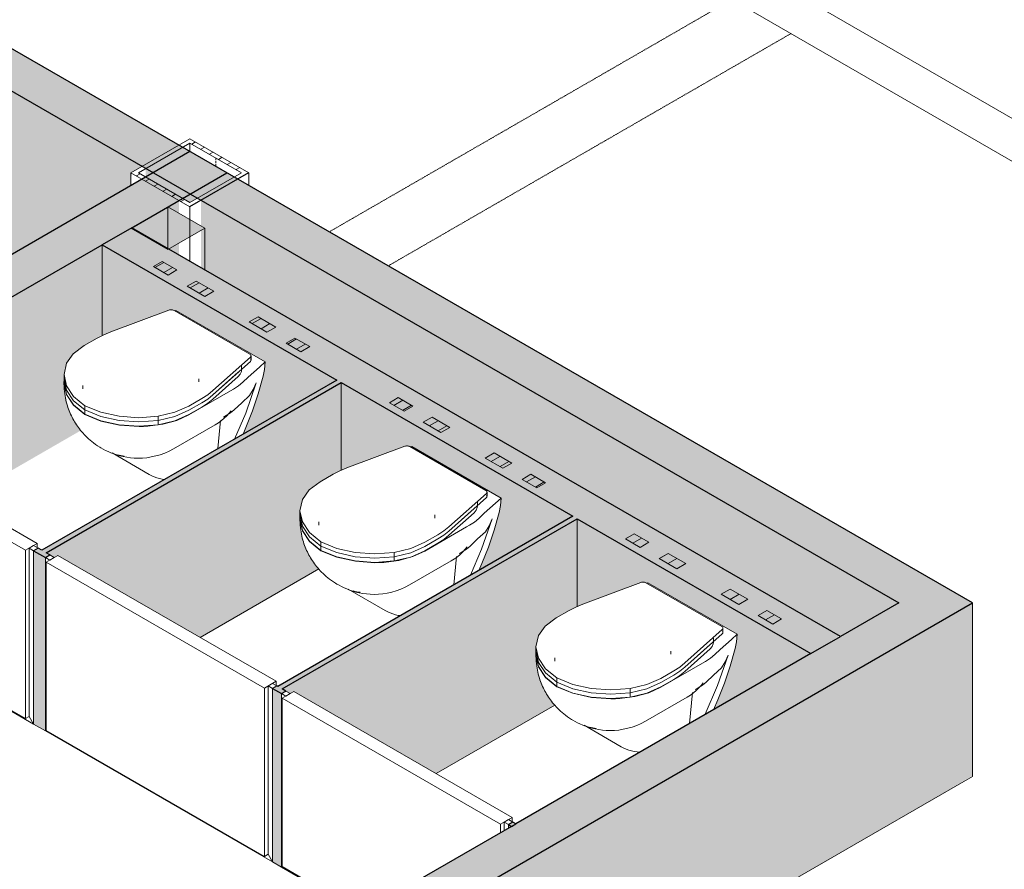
# Model space of a CAD drawing. Header units: millimetres. Extents: x 2807 to 348062, y -35711 to 43067.
# Tile 147 of 191: x 132224 to 134584, y -1753 to 285. Entities that reach past the tile are written whole.
import ezdxf

# ---------------------------------------------------------------- set-up
doc = ezdxf.new("R2010")
doc.units = ezdxf.units.MM
doc.linetypes.add('Hidden', pattern=[7.14375, 4.7625, -2.38125])
doc.linetypes.add('THO_hhidden', pattern=[2.5, 1.5, -1])
doc.layers.add('A-DETL', color=7, linetype='Continuous', lineweight=13, true_color=0x00a600)
for name, color, linetype, lineweight in [('A-DOOR', 7, 'Continuous', 13), ('A-GENM', 7, 'Continuous', 13), ('A-WALL', 7, 'Continuous', 25), ('A-WALL-PATT', 7, 'Continuous', 25), ('I-WALL', 7, 'Continuous', 18), ('P-SANR-FIXT', 7, 'Continuous', 13), ('S-COLS', 7, 'Continuous', 13)]:
    doc.layers.add(name, color=color, linetype=linetype, lineweight=lineweight)
pattern_1 = [(30, (3507.014, 1220.566), (-42.426292, 24.494494), []), (30, (3507.014, 1244.815), (-42.426292, 24.494494), [])]

# ---------------------------------------------------------------- blocks, each defined once
blk = doc.blocks.new('NLRS_74_PF_UN_wandtoilet combinatie compleet hoog _950x2400_ 0l8atrse_gen_bcb - wandtoilet combinatie compleet hoog _950x2400_-1932330-01 isometrie 1e verdieping _plotview_')
at = {"layer": 'P-SANR-FIXT'}
h = blk.add_hatch(dxfattribs=at)
h.set_pattern_fill('FP_15', color=256, style=0, pattern_type=2)
h.set_pattern_definition(pattern_1)
h.paths.add_polyline_path([(46192.1, -327.3), (46213.4, -315), (46178, -294.6), (46156.8, -306.8)])
h = blk.add_hatch(dxfattribs=at)
h.set_pattern_fill('FP_15', color=256, style=0, pattern_type=2)
h.set_pattern_definition(pattern_1)
h.paths.add_polyline_path([(46280.5, -378.3), (46301.7, -366), (46259.3, -341.5), (46238.1, -353.8)])
h = blk.add_hatch(dxfattribs=at)
h.set_pattern_fill('FP_15', color=256, style=0, pattern_type=2)
h.set_pattern_definition(pattern_1)
h.paths.add_polyline_path([(46429, -464), (46450.2, -451.8), (46407.8, -427.3), (46386.6, -439.5)])
h = blk.add_hatch(dxfattribs=at)
h.set_pattern_fill('FP_15', color=256, style=0, pattern_type=2)
h.set_pattern_definition(pattern_1)
h.paths.add_polyline_path([(46510.3, -511), (46531.6, -498.7), (46496.2, -478.3), (46475, -490.6)])
at = {"layer": 'P-SANR-FIXT', "lineweight": 18}
for p, q in [((46178, -294.6), (46156.8, -306.8)), ((46213.4, -315), (46178, -294.6)), ((46156.8, -306.8), (46192.1, -327.3)), ((46192.1, -327.3), (46213.4, -315)), ((46259.3, -341.5), (46238.1, -353.8)), ((46238.1, -353.8), (46280.5, -378.3)), ((46301.7, -366), (46259.3, -341.5)), ((46280.5, -378.3), (46301.7, -366)), ((46407.8, -427.3), (46386.6, -439.5)), ((46386.6, -439.5), (46429, -464)), ((46450.2, -451.8), (46407.8, -427.3)), ((46429, -464), (46450.2, -451.8)), ((46496.2, -478.3), (46475, -490.6)), ((46475, -490.6), (46510.3, -511)), ((46531.6, -498.7), (46496.2, -478.3)), ((46510.3, -511), (46531.6, -498.7))]:
    blk.add_line(p, q, dxfattribs=at)
at = {"layer": 'P-SANR-FIXT'}
for p, q in [((46193.9, -411.4), (46055, -463.1)), ((46387.9, -517), (46206.3, -412.2)), ((46210.7, -412.2), (46208.1, -413.2)), ((46424.6, -535.7), (46210.7, -412.2)), ((46022.1, -478.5), (45990.9, -496.5)), ((46299.7, -604.4), (46389.3, -524.2)), ((46389.3, -534.4), (46299.7, -614.6)), ((46390.9, -531.3), (46390.9, -521.1)), ((45942.7, -565.8), (45942.7, -576)), ((46299.7, -614.6), (46360.1, -560.5)), ((46368.1, -555.1), (46368.1, -544.9)), ((45942.6, -582.8), (45942.5, -586.7)), ((45942.5, -586), (45942.5, -588.2)), ((45942.7, -576), (45942.7, -586.2)), ((46360.1, -570.7), (46299.7, -624.8)), ((46242, -662.6), (46341.9, -604.9)), ((46341.9, -604.9), (46348.9, -600.9)), ((46242, -641.4), (46273.1, -623.4)), ((46242, -651.6), (46273.1, -633.6)), ((46273.1, -633.6), (46242, -651.6)), ((45992.4, -650.8), (45992.4, -640.6)), ((45992.4, -661), (45992.4, -650.8)), ((46273.1, -643.8), (46242, -661.8)), ((46168.6, -676.2), (46168.6, -666)), ((46168.6, -686.4), (46168.6, -676.2)), ((46311.3, -743.6), (46317.7, -675.7)), ((46324.6, -668.4), (46331.5, -664.4)), ((46205.2, -743.9), (46305.1, -686.2)), ((46057.9, -753.9), (46147, -805.3))]:
    blk.add_line(p, q, dxfattribs=at)
for points in [[(46206.3, -412.2, 0), (46204.6, -411.4, 0), (46202.5, -410.8, 0), (46200.3, -410.5, 0), (46198.1, -410.5, 0), (46195.9, -410.8, 0), (46193.9, -411.4, 0)], [(46055, -463.1, 0), (46037.8, -470.3, 0), (46022.1, -478.5, 0)], [(45990.9, -496.5, 0), (45964.9, -516, 0), (45948.4, -538.8, 0)], [(46389.3, -524.2, 0), (46390.3, -523.1, 0), (46390.8, -521.8, 0), (46390.8, -520.5, 0), (46390.3, -519.2, 0), (46389.3, -518, 0), (46387.9, -517, 0)], [(45948.4, -538.8, 0), (45942.7, -565.8, 0), (45948.4, -592.9, 0), (45965.3, -618.3, 0), (45992.4, -640.6, 0)], [(46371.2, -584.4, 0), (46384.2, -572.1, 0), (46397.5, -559.9, 0), (46410.9, -547.8, 0), (46424.6, -535.7, 0)], [(46389.3, -528.2, 0), (46390.3, -529.4, 0), (46390.8, -530.7, 0), (46390.8, -532, 0), (46390.3, -533.3, 0), (46389.3, -534.4, 0)], [(46424.6, -535.7, 0), (46423.6, -553.7, 0), (46420.4, -570.1, 0)], [(46368.1, -555.1, 0), (46367.7, -558.5, 0), (46365.1, -564.9, 0), (46360.1, -570.7, 0)], [(45942.5, -586.7, 0), (45948.5, -613.8, 0), (45965.4, -639.3, 0), (45992.4, -661.8, 0)], [(45942.5, -588.2, 0), (45942.7, -594.4, 0), (45943.1, -600.4, 0), (45943.6, -606.1, 0), (45944.3, -611.6, 0), (45945.1, -616.9, 0), (45946.1, -622, 0), (45947.1, -626.9, 0), (45948.2, -631.6, 0), (45949.5, -636.2, 0), (45950.8, -640.6, 0), (45952.2, -644.9, 0), (45953.7, -649.1, 0), (45955.2, -653.1, 0), (45956.8, -657.1, 0), (45958.5, -661, 0), (45960.3, -664.7, 0), (45962.1, -668.4, 0), (45964, -672.1, 0), (45966, -675.7, 0), (45968.1, -679.2, 0), (45970.2, -682.7, 0), (45972.5, -686.2, 0), (45974.8, -689.6, 0), (45977.3, -693, 0), (45979.8, -696.4, 0), (45982.5, -699.8, 0), (45985.3, -703.1, 0), (45988.2, -706.5, 0), (45991.3, -709.8, 0), (45994.5, -713.2, 0), (45997.9, -716.6, 0), (46001.6, -719.9, 0), (46005.4, -723.3, 0), (46009.4, -726.6, 0), (46013.7, -730, 0), (46018.2, -733.3, 0), (46023, -736.6, 0), (46028.2, -739.9, 0), (46031.2, -741.7, 0)], [(45942.7, -576, 0), (45942.7, -576.1, 0), (45948.4, -603.1, 0), (45965.3, -628.5, 0), (45992.4, -650.8, 0)], [(45992.4, -650.8, 0), (45965.3, -628.5, 0), (45948.4, -603.1, 0), (45942.7, -576.1, 0), (45942.7, -576, 0)], [(45992.4, -661, 0), (45965.3, -638.7, 0), (45948.4, -613.3, 0), (45942.7, -586.3, 0), (45942.7, -586.2, 0)], [(46265.7, -583.4, 0), (46265.8, -578.8, 0), (46265.9, -576, 0)], [(46348.9, -600.9, 0), (46360.9, -593, 0), (46371.2, -584.4, 0)], [(46351.2, -720.8, 0), (46378.1, -658.2, 0), (46403, -585.5, 0)], [(46420.4, -570.1, 0), (46408.1, -612.4, 0), (46394.2, -653.2, 0), (46378.8, -692.6, 0), (46371.7, -709, 0)], [(46387.2, -616.4, 0), (46396.4, -601.9, 0), (46403, -585.5, 0)], [(45987.8, -600.3, 0), (45987.6, -596.2, 0), (45987.6, -592.4, 0)], [(46273.1, -623.4, 0), (46287.3, -614.3, 0), (46299.7, -604.4, 0)], [(46273.1, -633.6, 0), (46287.3, -624.5, 0), (46299.7, -614.6, 0)], [(46299.7, -614.6, 0), (46287.3, -624.5, 0), (46273.1, -633.6, 0)], [(46299.7, -624.8, 0), (46287.3, -634.7, 0), (46273.1, -643.8, 0)], [(46387.2, -616.4, 0), (46368.5, -633.4, 0), (46350.2, -650.6, 0)], [(45992.4, -640.6, 0), (46031, -656.2, 0), (46075, -665.9, 0), (46121.8, -669.3, 0), (46168.6, -666, 0)], [(45992.4, -650.8, 0), (46031, -666.4, 0), (46075, -676.1, 0), (46121.8, -679.5, 0), (46168.6, -676.2, 0)], [(46168.6, -676.2, 0), (46121.8, -679.5, 0), (46075, -676.1, 0), (46031, -666.4, 0), (45992.4, -650.8, 0)], [(46168.6, -666, 0), (46208, -656.4, 0), (46242, -641.4, 0)], [(46168.6, -676.2, 0), (46208, -666.6, 0), (46242, -651.6, 0)], [(46242, -651.6, 0), (46208, -666.6, 0), (46168.6, -676.2, 0)], [(46305.1, -686.2, 0), (46312.7, -681.4, 0), (46319.9, -676.2, 0), (46326.7, -670.6, 0), (46333, -664.6, 0), (46338.8, -658.2, 0), (46343.5, -652.5, 0)], [(46350.2, -650.6, 0), (46341.6, -657.8, 0), (46331.5, -664.4, 0)], [(46168.6, -686.4, 0), (46121.8, -689.7, 0), (46075, -686.3, 0), (46031, -676.6, 0), (45992.4, -661, 0)], [(45992.4, -661.8, 0), (46031.3, -677.3, 0), (46075.4, -687.1, 0), (46122.4, -690.6, 0)], [(46143.4, -689.9, 0), (46179.5, -685.2, 0), (46213, -676, 0), (46242, -662.6, 0)], [(46242, -661.8, 0), (46208, -676.9, 0), (46168.6, -686.4, 0)], [(46122.4, -690.6, 0), (46132.9, -690.4, 0), (46143.4, -689.9, 0)], [(46061.7, -756.2, 0), (46054.7, -753.5, 0), (46048.2, -750.7, 0), (46042, -747.7, 0), (46036.2, -744.6, 0), (46031.2, -741.7, 0)], [(46205.2, -743.9, 0), (46194.9, -749.4, 0), (46184.2, -754.1, 0), (46173.4, -758.1, 0), (46162.6, -761.2, 0), (46151.8, -763.6, 0), (46141.2, -765.3, 0), (46130.9, -766.2, 0), (46120.8, -766.6, 0), (46111.2, -766.3, 0), (46101.9, -765.6, 0), (46093.1, -764.4, 0), (46084.7, -762.8, 0), (46076.7, -760.9, 0), (46069.2, -758.7, 0), (46062.1, -756.3, 0), (46061.7, -756.2, 0)], [(46070.2, -758.3, 0), (46074.6, -759.4, 0), (46083, -761.1, 0), (46086.7, -761.6, 0)], [(46147, -805.3, 0), (46152.9, -808.5, 0), (46159, -811.2, 0), (46165.3, -813.5, 0), (46171.7, -815.4, 0), (46178.3, -816.9, 0), (46183, -817.6, 0)]]:
    blk.add_polyline3d(points, dxfattribs=at)
blk = doc.blocks.new('NLRS_74_PF_UN_wandtoilet combinatie compleet hoog _950x2400_ 0l8atrse_gen_bcb - wandtoilet combinatie compleet hoog _950x2400_-V424-01 isometrie 1e verdieping _plotview_')
at = {"layer": 'P-SANR-FIXT'}
h = blk.add_hatch(dxfattribs=at)
h.set_pattern_fill('FP_15', color=256, style=0, pattern_type=2)
h.set_pattern_definition(pattern_1)
h.paths.add_polyline_path([(46757.8, -653.9), (46779, -641.6), (46743.7, -621.2), (46722.5, -633.4)])
h = blk.add_hatch(dxfattribs=at)
h.set_pattern_fill('FP_15', color=256, style=0, pattern_type=2)
h.set_pattern_definition(pattern_1)
h.paths.add_polyline_path([(46846.2, -704.9), (46867.4, -692.6), (46825, -668.1), (46803.8, -680.4)])
h = blk.add_hatch(dxfattribs=at)
h.set_pattern_fill('FP_15', color=256, style=0, pattern_type=2)
h.set_pattern_definition(pattern_1)
h.paths.add_polyline_path([(46994.7, -790.6), (47015.9, -778.4), (46973.5, -753.9), (46952.3, -766.1)])
h = blk.add_hatch(dxfattribs=at)
h.set_pattern_fill('FP_15', color=256, style=0, pattern_type=2)
h.set_pattern_definition(pattern_1)
h.paths.add_polyline_path([(47076, -837.6), (47097.2, -825.3), (47061.9, -804.9), (47040.7, -817.2), (47062.4, -829.7)])
at = {"layer": 'P-SANR-FIXT', "lineweight": 18}
for p, q in [((46743.7, -621.2), (46722.5, -633.4)), ((46722.5, -633.4), (46757.8, -653.9)), ((46779, -641.6), (46743.7, -621.2)), ((46757.8, -653.9), (46779, -641.6)), ((46825, -668.1), (46803.8, -680.4)), ((46803.8, -680.4), (46846.2, -704.9)), ((46867.4, -692.6), (46825, -668.1)), ((46846.2, -704.9), (46867.4, -692.6)), ((46973.5, -753.9), (46952.3, -766.1)), ((47015.9, -778.4), (46973.5, -753.9)), ((46952.3, -766.1), (46994.7, -790.6)), ((46994.7, -790.6), (47015.9, -778.4)), ((47061.9, -804.9), (47040.7, -817.2)), ((47040.7, -817.2), (47076, -837.6)), ((47097.2, -825.3), (47061.9, -804.9)), ((47076, -837.6), (47097.2, -825.3))]:
    blk.add_line(p, q, dxfattribs=at)
at = {"layer": 'P-SANR-FIXT'}
for p, q in [((46759.5, -738), (46620.7, -789.7)), ((46953.6, -843.6), (46772, -738.8)), ((46776.4, -738.8), (46773.8, -739.8)), ((46990.3, -862.3), (46776.4, -738.8)), ((46587.7, -805.1), (46556.6, -823.1)), ((46956.6, -857.9), (46956.6, -847.7)), ((46865.4, -931), (46955, -850.8)), ((46955, -861), (46865.4, -941.2)), ((46933.8, -881.7), (46933.8, -871.5)), ((46508.3, -892.4), (46508.3, -902.6)), ((46865.4, -941.2), (46925.8, -887.1)), ((46508.3, -909.4), (46508.2, -913.3)), ((46508.2, -912.6), (46508.2, -914.8)), ((46508.3, -902.6), (46508.3, -912.8)), ((46925.8, -897.3), (46865.4, -951.4)), ((46807.6, -989.2), (46907.6, -931.5)), ((46907.6, -931.5), (46914.5, -927.5)), ((46558.1, -977.4), (46558.1, -967.1)), ((46807.6, -968), (46838.8, -950)), ((46807.6, -978.2), (46838.8, -960.2)), ((46838.8, -960.2), (46807.6, -978.2)), ((46558.1, -987.6), (46558.1, -977.4)), ((46838.8, -970.4), (46807.6, -988.4)), ((46890.2, -995), (46897.2, -991)), ((46734.2, -1002.8), (46734.2, -992.6)), ((46734.2, -1013), (46734.2, -1002.8)), ((46770.9, -1070.5), (46870.8, -1012.8)), ((46877, -1070.2), (46883.4, -1002.3)), ((46623.6, -1080.5), (46712.7, -1131.9))]:
    blk.add_line(p, q, dxfattribs=at)
for points in [[(46772, -738.8, 0), (46770.3, -738, 0), (46768.2, -737.4, 0), (46766, -737.1, 0), (46763.8, -737.1, 0), (46761.6, -737.4, 0), (46759.5, -738, 0)], [(46620.7, -789.7, 0), (46603.5, -796.9, 0), (46587.7, -805.1, 0)], [(46556.6, -823.1, 0), (46530.5, -842.6, 0), (46514.1, -865.4, 0)], [(46955, -850.8, 0), (46956, -849.7, 0), (46956.5, -848.4, 0), (46956.5, -847.1, 0), (46956, -845.8, 0), (46955, -844.6, 0), (46953.6, -843.6, 0)], [(46514.1, -865.4, 0), (46508.3, -892.4, 0), (46514.1, -919.5, 0), (46531, -944.9, 0), (46558.1, -967.1, 0)], [(46936.9, -911, 0), (46949.9, -898.7, 0), (46963.1, -886.5, 0), (46976.6, -874.4, 0), (46990.3, -862.3, 0)], [(46955, -854.8, 0), (46956, -856, 0), (46956.5, -857.3, 0), (46956.5, -858.6, 0), (46956, -859.9, 0), (46955, -861, 0)], [(46990.3, -862.3, 0), (46989.2, -880.3, 0), (46986.1, -896.7, 0)], [(46933.8, -881.7, 0), (46933.4, -885.1, 0), (46930.8, -891.5, 0), (46925.8, -897.3, 0)], [(46986.1, -896.7, 0), (46973.8, -939, 0), (46959.9, -979.8, 0), (46944.5, -1019.2, 0), (46937.4, -1035.6, 0)], [(46508.2, -913.3, 0), (46514.2, -940.4, 0), (46531.1, -965.9, 0), (46558.1, -988.4, 0)], [(46508.2, -914.8, 0), (46508.4, -921, 0), (46508.8, -927, 0), (46509.3, -932.7, 0), (46510, -938.2, 0), (46510.8, -943.5, 0), (46511.7, -948.6, 0), (46512.8, -953.5, 0), (46513.9, -958.2, 0), (46515.2, -962.8, 0), (46516.5, -967.2, 0), (46517.9, -971.5, 0), (46519.4, -975.7, 0), (46520.9, -979.7, 0), (46522.5, -983.7, 0), (46524.2, -987.5, 0), (46526, -991.3, 0), (46527.8, -995, 0), (46529.7, -998.7, 0), (46531.7, -1002.3, 0), (46533.8, -1005.8, 0), (46535.9, -1009.3, 0), (46538.2, -1012.8, 0), (46540.5, -1016.2, 0), (46542.9, -1019.6, 0), (46545.5, -1023, 0), (46548.2, -1026.4, 0), (46551, -1029.7, 0), (46553.9, -1033.1, 0), (46557, -1036.4, 0), (46560.2, -1039.8, 0), (46563.6, -1043.2, 0), (46567.2, -1046.5, 0), (46571, -1049.9, 0), (46575.1, -1053.2, 0), (46579.4, -1056.6, 0), (46583.9, -1059.9, 0), (46588.7, -1063.2, 0), (46593.8, -1066.5, 0), (46596.9, -1068.3, 0)], [(46508.3, -902.6, 0), (46508.3, -902.7, 0), (46514.1, -929.7, 0), (46531, -955.1, 0), (46558.1, -977.4, 0)], [(46558.1, -977.4, 0), (46531, -955.1, 0), (46514.1, -929.7, 0), (46508.3, -902.7, 0), (46508.3, -902.6, 0)], [(46558.1, -987.6, 0), (46531, -965.3, 0), (46514.1, -939.9, 0), (46508.3, -912.9, 0), (46508.3, -912.8, 0)], [(46553.5, -926.9, 0), (46553.3, -922.8, 0), (46553.3, -919, 0)], [(46831.3, -910, 0), (46831.5, -905.4, 0), (46831.6, -902.6, 0)], [(46914.5, -927.5, 0), (46926.6, -919.6, 0), (46936.9, -911, 0)], [(46916.9, -1047.4, 0), (46943.7, -984.8, 0), (46968.6, -912.1, 0)], [(46952.9, -943, 0), (46962.1, -928.5, 0), (46968.6, -912.1, 0)], [(46838.8, -950, 0), (46853, -940.9, 0), (46865.4, -931, 0)], [(46838.8, -960.2, 0), (46853, -951.1, 0), (46865.4, -941.2, 0)], [(46865.4, -941.2, 0), (46853, -951.1, 0), (46838.8, -960.2, 0)], [(46952.9, -943, 0), (46934.2, -960, 0), (46915.9, -977.2, 0)], [(46558.1, -967.1, 0), (46596.7, -982.8, 0), (46640.7, -992.5, 0), (46687.5, -995.9, 0), (46734.2, -992.6, 0)], [(46865.4, -951.4, 0), (46853, -961.3, 0), (46838.8, -970.4, 0)], [(46558.1, -977.4, 0), (46596.7, -993, 0), (46640.7, -1002.7, 0), (46687.5, -1006.1, 0), (46734.2, -1002.8, 0)], [(46734.2, -1002.8, 0), (46687.5, -1006.1, 0), (46640.7, -1002.7, 0), (46596.7, -993, 0), (46558.1, -977.4, 0)], [(46734.2, -1013, 0), (46687.5, -1016.3, 0), (46640.7, -1012.9, 0), (46596.7, -1003.2, 0), (46558.1, -987.6, 0)], [(46558.1, -988.4, 0), (46597, -1003.9, 0), (46641.1, -1013.7, 0), (46688.1, -1017.2, 0)], [(46709.1, -1016.5, 0), (46745.2, -1011.8, 0), (46778.6, -1002.6, 0), (46807.6, -989.2, 0)], [(46734.2, -992.6, 0), (46773.7, -983, 0), (46807.6, -968, 0)], [(46734.2, -1002.8, 0), (46773.7, -993.2, 0), (46807.6, -978.2, 0)], [(46807.6, -978.2, 0), (46773.7, -993.2, 0), (46734.2, -1002.8, 0)], [(46807.6, -988.4, 0), (46773.7, -1003.5, 0), (46734.2, -1013, 0)], [(46870.8, -1012.8, 0), (46878.4, -1008, 0), (46885.6, -1002.8, 0), (46892.4, -997.2, 0), (46898.7, -991.1, 0), (46904.4, -984.8, 0), (46909.1, -979, 0)], [(46915.9, -977.2, 0), (46907.3, -984.4, 0), (46897.2, -991, 0)], [(46688.1, -1017.2, 0), (46698.6, -1017, 0), (46709.1, -1016.5, 0)], [(46627.3, -1082.8, 0), (46620.4, -1080.1, 0), (46613.9, -1077.3, 0), (46607.7, -1074.3, 0), (46601.9, -1071.2, 0), (46596.9, -1068.3, 0)], [(46770.9, -1070.5, 0), (46760.5, -1076, 0), (46749.9, -1080.7, 0), (46739.1, -1084.7, 0), (46728.3, -1087.8, 0), (46717.5, -1090.2, 0), (46706.9, -1091.9, 0), (46696.5, -1092.8, 0), (46686.5, -1093.2, 0), (46676.8, -1092.9, 0), (46667.6, -1092.2, 0), (46658.8, -1091, 0), (46650.4, -1089.4, 0), (46642.4, -1087.5, 0), (46634.9, -1085.3, 0), (46627.8, -1082.9, 0), (46627.3, -1082.8, 0)], [(46635.9, -1084.9, 0), (46640.3, -1086, 0), (46648.7, -1087.7, 0), (46652.4, -1088.2, 0)], [(46712.7, -1131.9, 0), (46718.6, -1135.1, 0), (46724.7, -1137.8, 0), (46731, -1140.1, 0), (46737.4, -1142, 0), (46744, -1143.5, 0), (46748.7, -1144.2, 0)]]:
    blk.add_polyline3d(points, dxfattribs=at)
blk = doc.blocks.new('NLRS_74_PF_UN_wandtoilet combinatie compleet hoog _950x2400_ 0l8atrse_gen_bcb - wandtoilet combinatie compleet hoog _950x2400_-V425-01 isometrie 1e verdieping _plotview_')
at = {"layer": 'P-SANR-FIXT'}
h = blk.add_hatch(dxfattribs=at)
h.set_pattern_fill('FP_15', color=256, style=0, pattern_type=2)
h.set_pattern_definition(pattern_1)
h.paths.add_polyline_path([(47323.5, -980.5), (47344.7, -968.2), (47309.4, -947.8), (47288.2, -960)])
h = blk.add_hatch(dxfattribs=at)
h.set_pattern_fill('FP_15', color=256, style=0, pattern_type=2)
h.set_pattern_definition(pattern_1)
h.paths.add_polyline_path([(47411.9, -1031.5), (47433.1, -1019.2), (47390.7, -994.7), (47369.5, -1007)])
h = blk.add_hatch(dxfattribs=at)
h.set_pattern_fill('FP_15', color=256, style=0, pattern_type=2)
h.set_pattern_definition(pattern_1)
h.paths.add_polyline_path([(47560.4, -1117.2), (47581.6, -1105), (47539.2, -1080.5), (47518, -1092.7)])
h = blk.add_hatch(dxfattribs=at)
h.set_pattern_fill('FP_15', color=256, style=0, pattern_type=2)
h.set_pattern_definition(pattern_1)
h.paths.add_polyline_path([(47641.7, -1164.2), (47662.9, -1151.9), (47627.6, -1131.5), (47606.4, -1143.8)])
at = {"layer": 'P-SANR-FIXT', "lineweight": 18}
for p, q in [((47309.4, -947.8), (47288.2, -960)), ((47288.2, -960), (47323.5, -980.5)), ((47344.7, -968.2), (47309.4, -947.8)), ((47323.5, -980.5), (47344.7, -968.2)), ((47390.7, -994.7), (47369.5, -1007)), ((47369.5, -1007), (47411.9, -1031.5)), ((47433.1, -1019.2), (47390.7, -994.7)), ((47411.9, -1031.5), (47433.1, -1019.2)), ((47539.2, -1080.5), (47518, -1092.7)), ((47581.6, -1105), (47539.2, -1080.5)), ((47518, -1092.7), (47560.4, -1117.2)), ((47560.4, -1117.2), (47581.6, -1105)), ((47627.6, -1131.5), (47606.4, -1143.8)), ((47662.9, -1151.9), (47627.6, -1131.5)), ((47606.4, -1143.8), (47641.7, -1164.2)), ((47641.7, -1164.2), (47662.9, -1151.9))]:
    blk.add_line(p, q, dxfattribs=at)
at = {"layer": 'P-SANR-FIXT'}
for p, q in [((47325.2, -1064.6), (47186.4, -1116.3)), ((47519.3, -1170.2), (47337.7, -1065.4)), ((47342.1, -1065.4), (47339.5, -1066.4)), ((47556, -1188.9), (47342.1, -1065.4)), ((47153.4, -1131.7), (47122.3, -1149.7)), ((47431.1, -1257.6), (47520.6, -1177.4)), ((47522.2, -1184.5), (47522.2, -1174.3)), ((47520.6, -1187.6), (47431.1, -1267.8)), ((47499.5, -1208.3), (47499.5, -1198.1)), ((47074, -1219), (47074, -1229.2)), ((47431.1, -1267.8), (47491.5, -1213.7)), ((47491.5, -1223.9), (47431.1, -1278)), ((47074, -1236), (47073.9, -1239.9)), ((47073.9, -1239.2), (47073.9, -1241.4)), ((47074, -1229.2), (47074, -1239.4)), ((47373.3, -1315.8), (47473.3, -1258.1)), ((47473.3, -1258.1), (47480.2, -1254.1)), ((47123.8, -1304), (47123.8, -1293.7)), ((47373.3, -1294.6), (47404.4, -1276.6)), ((47373.3, -1304.8), (47404.4, -1286.8)), ((47404.4, -1286.8), (47373.3, -1304.8)), ((47404.4, -1297), (47373.3, -1315)), ((47123.8, -1314.2), (47123.8, -1304)), ((47299.9, -1329.4), (47299.9, -1319.2)), ((47455.9, -1321.6), (47462.9, -1317.6)), ((47299.9, -1339.6), (47299.9, -1329.4)), ((47336.6, -1397.1), (47436.5, -1339.4)), ((47442, -1403.2), (47449.1, -1328.9)), ((47189.3, -1407.1), (47278.4, -1458.5))]:
    blk.add_line(p, q, dxfattribs=at)
for points in [[(47337.7, -1065.4, 0), (47336, -1064.6, 0), (47333.9, -1064, 0), (47331.7, -1063.7, 0), (47329.4, -1063.7, 0), (47327.3, -1064, 0), (47325.2, -1064.6, 0)], [(47186.4, -1116.3, 0), (47169.2, -1123.5, 0), (47153.4, -1131.7, 0)], [(47122.3, -1149.7, 0), (47096.2, -1169.2, 0), (47079.8, -1192, 0)], [(47520.6, -1177.4, 0), (47521.6, -1176.3, 0), (47522.2, -1175, 0), (47522.2, -1173.7, 0), (47521.7, -1172.4, 0), (47520.7, -1171.2, 0), (47519.3, -1170.2, 0)], [(47079.8, -1192, 0), (47074, -1219, 0), (47079.8, -1246.1, 0), (47096.7, -1271.5, 0), (47123.8, -1293.7, 0)], [(47502.6, -1237.6, 0), (47515.6, -1225.3, 0), (47528.8, -1213.1, 0), (47542.3, -1201, 0), (47556, -1188.9, 0)], [(47520.7, -1181.4, 0), (47521.7, -1182.6, 0), (47522.2, -1183.9, 0), (47522.2, -1185.2, 0), (47521.6, -1186.5, 0), (47520.6, -1187.6, 0)], [(47556, -1188.9, 0), (47554.9, -1206.9, 0), (47551.8, -1223.3, 0)], [(47499.5, -1208.3, 0), (47499.1, -1211.7, 0), (47496.5, -1218.1, 0), (47491.5, -1223.9, 0)], [(47551.8, -1223.3, 0), (47539.5, -1265.6, 0), (47525.6, -1306.4, 0), (47510.2, -1345.8, 0), (47499.3, -1370.4, 0)], [(47073.9, -1239.9, 0), (47079.9, -1267, 0), (47096.8, -1292.5, 0), (47123.8, -1315, 0)], [(47073.9, -1241.4, 0), (47074.1, -1247.6, 0), (47074.4, -1253.6, 0), (47075, -1259.3, 0), (47075.7, -1264.8, 0), (47076.5, -1270.1, 0), (47077.4, -1275.2, 0), (47078.5, -1280.1, 0), (47079.6, -1284.8, 0), (47080.8, -1289.4, 0), (47082.2, -1293.8, 0), (47083.6, -1298.1, 0), (47085, -1302.3, 0), (47086.6, -1306.3, 0), (47088.2, -1310.3, 0), (47089.9, -1314.1, 0), (47091.7, -1317.9, 0), (47093.5, -1321.6, 0), (47095.4, -1325.3, 0), (47097.4, -1328.9, 0), (47099.5, -1332.4, 0), (47101.6, -1335.9, 0), (47103.8, -1339.4, 0), (47106.2, -1342.8, 0), (47108.6, -1346.2, 0), (47111.2, -1349.6, 0), (47113.8, -1353, 0), (47116.6, -1356.3, 0), (47119.6, -1359.7, 0), (47122.7, -1363, 0), (47125.9, -1366.4, 0), (47129.3, -1369.8, 0), (47132.9, -1373.1, 0), (47136.7, -1376.5, 0), (47140.8, -1379.8, 0), (47145, -1383.2, 0), (47149.6, -1386.5, 0), (47154.4, -1389.8, 0), (47159.5, -1393.1, 0), (47162.5, -1394.9, 0)], [(47074, -1229.2, 0), (47074, -1229.3, 0), (47079.8, -1256.3, 0), (47096.7, -1281.7, 0), (47123.8, -1304, 0)], [(47123.8, -1304, 0), (47096.7, -1281.7, 0), (47079.8, -1256.3, 0), (47074, -1229.3, 0), (47074, -1229.2, 0)], [(47123.8, -1314.2, 0), (47096.7, -1291.9, 0), (47079.8, -1266.5, 0), (47074, -1239.5, 0), (47074, -1239.4, 0)], [(47119.2, -1253.5, 0), (47119, -1249.4, 0), (47119, -1245.6, 0)], [(47397, -1236.6, 0), (47397.2, -1232, 0), (47397.2, -1229.2, 0)], [(47479.4, -1380.6, 0), (47509.4, -1311.4, 0), (47534.3, -1238.7, 0)], [(47480.2, -1254.1, 0), (47492.3, -1246.2, 0), (47502.6, -1237.6, 0)], [(47518.6, -1269.6, 0), (47527.8, -1255.1, 0), (47534.3, -1238.7, 0)], [(47404.4, -1276.6, 0), (47418.6, -1267.5, 0), (47431.1, -1257.6, 0)], [(47404.4, -1286.8, 0), (47418.6, -1277.7, 0), (47431.1, -1267.8, 0)], [(47431.1, -1267.8, 0), (47418.6, -1277.7, 0), (47404.4, -1286.8, 0)], [(47518.6, -1269.6, 0), (47499.9, -1286.6, 0), (47481.6, -1303.8, 0)], [(47123.8, -1293.7, 0), (47162.4, -1309.4, 0), (47206.4, -1319.1, 0), (47253.1, -1322.5, 0), (47299.9, -1319.2, 0)], [(47299.9, -1319.2, 0), (47339.4, -1309.6, 0), (47373.3, -1294.6, 0)], [(47431.1, -1278, 0), (47418.6, -1287.9, 0), (47404.4, -1297, 0)], [(47123.8, -1304, 0), (47162.4, -1319.6, 0), (47206.4, -1329.3, 0), (47253.1, -1332.7, 0), (47299.9, -1329.4, 0)], [(47299.9, -1329.4, 0), (47253.1, -1332.7, 0), (47206.4, -1329.3, 0), (47162.4, -1319.6, 0), (47123.8, -1304, 0)], [(47299.9, -1339.6, 0), (47253.1, -1342.9, 0), (47206.4, -1339.5, 0), (47162.4, -1329.8, 0), (47123.8, -1314.2, 0)], [(47123.8, -1315, 0), (47162.6, -1330.5, 0), (47206.8, -1340.3, 0), (47253.7, -1343.8, 0)], [(47274.7, -1343.1, 0), (47310.9, -1338.4, 0), (47344.3, -1329.2, 0), (47373.3, -1315.8, 0)], [(47299.9, -1329.4, 0), (47339.4, -1319.8, 0), (47373.3, -1304.8, 0)], [(47373.3, -1304.8, 0), (47339.4, -1319.8, 0), (47299.9, -1329.4, 0)], [(47373.3, -1315, 0), (47339.4, -1330.1, 0), (47299.9, -1339.6, 0)], [(47436.5, -1339.4, 0), (47444.1, -1334.6, 0), (47451.3, -1329.4, 0), (47458.1, -1323.8, 0), (47464.3, -1317.7, 0), (47470.1, -1311.4, 0), (47474.8, -1305.6, 0)], [(47481.6, -1303.8, 0), (47473, -1311, 0), (47462.9, -1317.6, 0)], [(47253.7, -1343.8, 0), (47264.3, -1343.6, 0), (47274.7, -1343.1, 0)], [(47193, -1409.4, 0), (47186.1, -1406.7, 0), (47179.5, -1403.9, 0), (47173.4, -1400.9, 0), (47167.6, -1397.8, 0), (47162.5, -1394.9, 0)], [(47336.6, -1397.1, 0), (47326.2, -1402.6, 0), (47315.6, -1407.3, 0), (47304.8, -1411.3, 0), (47294, -1414.4, 0), (47283.2, -1416.8, 0), (47272.6, -1418.5, 0), (47262.2, -1419.4, 0), (47252.2, -1419.8, 0), (47242.5, -1419.5, 0), (47233.3, -1418.8, 0), (47224.4, -1417.6, 0), (47216, -1416, 0), (47208.1, -1414.1, 0), (47200.6, -1411.9, 0), (47193.4, -1409.5, 0), (47193, -1409.4, 0)], [(47201.5, -1411.5, 0), (47206, -1412.6, 0), (47214.4, -1414.3, 0), (47218.1, -1414.8, 0)], [(47278.4, -1458.5, 0), (47284.3, -1461.7, 0), (47290.4, -1464.4, 0), (47296.7, -1466.7, 0), (47303.1, -1468.6, 0), (47309.7, -1470.1, 0), (47316.3, -1471.1, 0), (47323, -1471.7, 0)]]:
    blk.add_polyline3d(points, dxfattribs=at)
blk = doc.blocks.new('NLRS_28_SCO_UN_koker_gen_bcb - K200_200_12_5-V527-01 isometrie 1e verdieping _plotview_')
at = {"layer": 'S-COLS'}
h = blk.add_hatch(dxfattribs=at)
h.set_pattern_fill('FP_15', color=256, style=0, pattern_type=2)
h.set_pattern_definition(pattern_1)
h.paths.add_polyline_path([(46244.5, -163.6), (46386, -81.9), (46244.5, -0.3), (46103.1, -81.9), (46188.9, -131.4)])
h.paths.add_polyline_path([(46244.5, -153.4), (46120.8, -81.9), (46244.5, -10.5), (46368.3, -81.9), (46282.5, -131.4)])
at = {"layer": 'S-COLS', "lineweight": 18}
for p, q in [((46244.5, -0.3), (46103.1, -81.9)), ((46120.8, -81.9), (46244.5, -10.5)), ((46386, -81.9), (46244.5, -0.3)), ((46244.5, -10.5), (46368.3, -81.9)), ((46103.1, -81.9), (46244.5, -163.6)), ((46244.5, -153.4), (46120.8, -81.9)), ((46244.5, -163.6), (46386, -81.9)), ((46368.3, -81.9), (46244.5, -153.4))]:
    blk.add_line(p, q, dxfattribs=at)
at = {"layer": 'S-COLS'}
for p, q in [((46244.5, -30.9), (46244.5, -10.5)), ((46103.1, -112.6), (46103.1, -81.9)), ((46386, -112.6), (46386, -81.9)), ((46244.5, -163.6), (46244.5, -194.2))]:
    blk.add_line(p, q, dxfattribs=at)
at = {"layer": 'S-COLS', "linetype": 'Hidden'}
blk.add_line((46306.4, -46.2), (46306.4, -66.6), dxfattribs=at)
at = {"layer": 'S-COLS', "color": 250, "true_color": 0x283228}
blk.add_line((46244.5, -194.2), (46244.5, -235), dxfattribs=at)
at = {"layer": 'S-COLS', "color": 250, "true_color": 0x333333}
blk.add_line((46244.5, -235), (46244.5, -294.2), dxfattribs=at)
blk = doc.blocks.new('NLRS_32_DO_WB_ontwerp binnendeurkozijn hout 9p2jp60z_gen_bcb - ontwerp binnendeurkozijn hout-2331165-01 isometrie 1e verdieping _plotview_')
at = {"layer": 'A-DOOR'}
for p, q in [((45335.9, -667.8), (45325.3, -673.9)), ((45325.3, -673.9), (45335.9, -680)), ((45325.3, -1089.9), (45325.3, -673.9)), ((45355.3, -668.8), (45327.1, -685.1)), ((45346.5, -673.9), (45335.9, -667.8)), ((45335.9, -680), (45346.5, -673.9)), ((45878.6, -970.9), (45355.3, -668.8)), ((45327.1, -685.1), (45850.3, -987.2)), ((45327.1, -1088.8), (45327.1, -685.1)), ((45850.3, -987.2), (45878.6, -970.9)), ((45850.3, -987.2), (45850.3, -1391)), ((45869.8, -976), (45859.2, -982.1)), ((45859.2, -982.1), (45869.8, -988.3)), ((45859.2, -1385.8), (45859.2, -982.1)), ((45880.4, -982.1), (45869.8, -976)), ((45869.8, -988.3), (45880.4, -982.1)), ((45869.8, -988.3), (45869.8, -1404.2)), ((45878.6, -970.9), (45878.6, -981.1)), ((45325.3, -1089.9), (45869.8, -1404.2)), ((45850.3, -1391), (45327.1, -1088.8)), ((45859.2, -1385.8), (45850.3, -1391)), ((45869.8, -1404.2), (45859.2, -1385.8)), ((45869.8, -1404.2), (45859.2, -1385.8))]:
    blk.add_line(p, q, dxfattribs=at)
blk = doc.blocks.new('NLRS_32_DO_WB_ontwerp binnendeurkozijn hout 9p2jp60z_gen_bcb - ontwerp binnendeurkozijn hout-V554-01 isometrie 1e verdieping _plotview_')
at = {"layer": 'A-DOOR'}
for p, q in [((45908.7, -998.5), (45898.1, -1004.6)), ((45898.1, -1004.6), (45908.7, -1010.7)), ((45898.1, -1420.6), (45898.1, -1004.6)), ((45928.1, -999.5), (45899.8, -1015.8)), ((45919.3, -1004.6), (45908.7, -998.5)), ((45908.7, -1010.7), (45919.3, -1004.6)), ((46451.4, -1301.6), (45928.1, -999.5)), ((45899.8, -1015.8), (46423.1, -1317.9)), ((45899.8, -1419.5), (45899.8, -1015.8)), ((46423.1, -1317.9), (46451.4, -1301.6)), ((46423.1, -1317.9), (46423.1, -1721.6)), ((46442.5, -1306.7), (46431.9, -1312.8)), ((46431.9, -1312.8), (46442.5, -1318.9)), ((46431.9, -1716.5), (46431.9, -1312.8)), ((46453.1, -1312.8), (46442.5, -1306.7)), ((46442.5, -1318.9), (46453.1, -1312.8)), ((46442.5, -1318.9), (46442.5, -1734.9)), ((46451.4, -1301.6), (46451.4, -1311.8)), ((45898.1, -1420.6), (46442.5, -1734.9)), ((46423.1, -1721.6), (45899.8, -1419.5)), ((46431.9, -1716.5), (46423.1, -1721.6)), ((46442.5, -1734.9), (46431.9, -1716.5)), ((46442.5, -1734.9), (46431.9, -1716.5))]:
    blk.add_line(p, q, dxfattribs=at)
blk = doc.blocks.new('NLRS_32_DO_WB_ontwerp binnendeurkozijn hout 9p2jp60z_gen_bcb - ontwerp binnendeurkozijn hout-V555-01 isometrie 1e verdieping _plotview_')
at = {"layer": 'A-DOOR'}
for p, q in [((46474.3, -1325.1), (46463.7, -1331.2)), ((46463.7, -1331.2), (46474.3, -1337.3)), ((46463.7, -1747.1), (46463.7, -1331.2)), ((46493.8, -1326.1), (46465.5, -1342.4)), ((46465.5, -1342.4), (46988.8, -1644.5)), ((46465.5, -1746.1), (46465.5, -1342.4)), ((46485, -1331.2), (46474.3, -1325.1)), ((46474.3, -1337.3), (46485, -1331.2)), ((47017, -1628.2), (46493.8, -1326.1)), ((46988.8, -1644.5), (47017, -1628.2)), ((47017, -1628.2), (47017, -1638.4)), ((46988.8, -1644.5), (46988.8, -1664.9)), ((47008.2, -1633.3), (46997.6, -1639.4)), ((46997.6, -1639.4), (47008.2, -1645.5)), ((46997.6, -1659.8), (46997.6, -1639.4)), ((47018.8, -1639.4), (47008.2, -1633.3)), ((47008.2, -1645.5), (47018.8, -1639.4)), ((47008.2, -1645.5), (47008.2, -1653.7)), ((46656.8, -1856.6), (46465.5, -1746.1)), ((46463.7, -1747.1), (46655, -1857.6))]:
    blk.add_line(p, q, dxfattribs=at)
blk = doc.blocks.new('NLRS_33_GM_WPB_vloeropening schacht rechthoek_gen_tho - 125x125-2338696-01 isometrie 1e verdieping _plotview_')
at = {"layer": 'A-GENM', "true_color": 0xc8fac8, "transparency": 33554483}
blk.add_hatch(color=254, dxfattribs=at).paths.add_polyline_path([(46191.5, -265.7), (46279.9, -214.6), (46191.5, -163.6), (46103.1, -214.6)])
at = {"layer": 'A-GENM'}
for p, q in [((46191.5, -163.6), (46103.1, -214.6)), ((46279.9, -214.6), (46191.5, -163.6)), ((46103.1, -214.6), (46191.5, -265.7)), ((46191.5, -265.7), (46279.9, -214.6)), ((46279.9, -314.6), (46279.9, -214.6))]:
    blk.add_line(p, q, dxfattribs=at)
at = {"layer": 'A-GENM', "color": 250, "true_color": 0x283228}
blk.add_line((46191.5, -163.6), (46191.5, -263.6), dxfattribs=at)

msp = doc.modelspace()

# ---------------------------------------------------------------- hatches: boundary and pattern name
at = {"layer": 'A-WALL-PATT', "lineweight": 18, "true_color": 0xafafaf}
for points in [[(134419.5, -1164.8), (134507.9, -1113.8), (131757.2, 474.3), (131668.8, 423.3), (134331.1, -1113.8)], [(126975.4, -3399), (132720.6, -81.9), (132632.3, -30.9), (126887, -3347.9)], [(134120.7, -1235.2), (134189.2, -1193.1), (132492.6, -213.6), (132421.9, -254.4), (134050, -1194.4)], [(132287.6, -993.4), (132994.7, -585.1), (132984.1, -579), (132276.9, -987.2)], [(132853.2, -1320), (133560.3, -911.7), (133549.7, -905.6), (132842.6, -1313.8)]]:
    msp.add_hatch(color=253, dxfattribs=at).paths.add_polyline_path(points)
at = {"layer": 'A-WALL-PATT', "true_color": 0xf0f0f0}
h = msp.add_hatch(color=7, dxfattribs=at)
h.paths.add_polyline_path([(134191.4, -1194.4), (134331.1, -1113.8), (132658.8, -148.3), (132658.8, -309.5), (134189.2, -1193.1)])
h.paths.add_polyline_path([(132183.6, -289.9), (132490.9, -112.6), (132492.6, -80.9), (132517.4, -66.6), (131668.8, 423.3), (131668.8, 7.3), (132122.1, -254.4)])
h.paths.add_polyline_path([(132632.3, -153.4), (132649.9, -143.2), (132632.3, -133), (132632.3, -153.4)])
h.paths.add_polyline_path([(132526.2, -92.1), (132543.9, -81.9), (132526.2, -71.7), (132526.2, -92.1)])
h = msp.add_hatch(color=7, dxfattribs=at)
h.paths.add_polyline_path([(127176.9, -3413.2), (127176.9, -3282.6), (127090.3, -3332.6), (127116.9, -3347.9), (127116.9, -3378.6), (127152.2, -3399)])
h.paths.add_polyline_path([(127462, -3365.6), (127537.6, -3298.7), (127561.5, -3278.6), (127606.8, -3251.5), (127640.7, -3236.4), (127680.2, -3226.9), (127727, -3223.6), (127773.8, -3226.9), (127818.9, -3237.2), (127857.8, -3253.5), (127883.4, -3274.6), (127891.2, -3286.2), (127954.7, -3249.5), (127954.7, -2833.5), (127247.6, -3241.8), (127460.8, -3364.9)])
h.paths.add_polyline_path([(127081.5, -3358.1), (127081.5, -3358.1), (127081.5, -3337.7), (127063.8, -3347.9)])
h.paths.add_polyline_path([(128334.4, -3030.3), (129147.8, -2560.7), (129147.8, -2144.7), (127965.3, -2827.4), (127984.8, -2838.6), (127993.6, -2833.5), (128151.3, -2924.5)])
h.paths.add_polyline_path([(129305.1, -2153.9), (129803.8, -1866), (129803.8, -1766), (129218.5, -2103.9), (129289.2, -2144.7)])
h.paths.add_polyline_path([(129978.8, -1764.9), (130451, -1492.3), (130451, -1392.3), (129894.2, -1716.1), (129961.2, -1754.7)])
h.paths.add_polyline_path([(130890.8, -1554.4), (131704.2, -1084.8), (131704.2, -668.8), (130521.7, -1351.5), (130689.7, -1448.5), (130698.5, -1443.4), (130845.1, -1528)])
h.paths.add_polyline_path([(132083.9, -865.6), (132370.8, -699.9), (132349, -664.9), (132338.9, -638.7), (132333.6, -613.3), (132330.4, -576.1), (132331.3, -561.4), (132336.1, -538.8), (132352.6, -516), (132392.1, -488.7), (132421.9, -470.3), (132421.9, -254.4), (131714.8, -662.7), (131734.9, -673.5), (131743.1, -668.8), (132021.8, -829.7)])
h.paths.add_polyline_path([(132605.8, -278.9), (132605.8, -148.3), (132492.6, -213.6), (132563.3, -254.4)])
h.paths.add_polyline_path([(132632.3, -153.4), (132632.3, -133), (132614.6, -143.2)])
h = msp.add_hatch(color=7, dxfattribs=at)
h.paths.add_polyline_path([(133886.9, -1370.2), (134120.7, -1235.2), (133560.3, -911.7), (133560.3, -1122.1), (133630.2, -1095.4), (133713, -1064.6), (133733.5, -1067.5), (133943.7, -1188.9), (133939.5, -1223.3), (133913.4, -1306.4), (133894.7, -1352.9)])
h.paths.add_polyline_path([(133324.9, -1035.4), (133549.7, -905.6), (132994.7, -585.1), (132994.7, -795.5), (133064.5, -768.8), (133147.3, -738), (133167.8, -740.9), (133378, -862.3), (133373.8, -896.7), (133347.7, -979.8), (133331.5, -1020.8)])
h.paths.add_polyline_path([(132759.3, -708.8), (132984.1, -579), (132421.9, -254.4), (132421.9, -472.2), (132442.8, -463.1), (132581.6, -411.4), (132602.1, -414.3), (132812.3, -535.7), (132808.2, -570.1), (132781.2, -655.2), (132765.8, -694.2)])
for points in [[(132656.6, -1196.2), (132941.3, -1031.9), (132938.2, -1029), (132914.7, -991.5), (132904.6, -965.3), (132899.3, -939.9), (132896.1, -902.7), (132897, -888), (132905, -861), (132918.3, -842.6), (132957.8, -815.3), (132994.7, -795.5), (132994.7, -585.1), (132287.6, -993.4), (132307, -1004.6), (132315.8, -999.5), (132626.5, -1178.9)], [(133222.3, -1522.8), (133507, -1358.5), (133502.3, -1353.4), (133480.4, -1318.1), (133470.3, -1291.9), (133465, -1266.5), (133461.8, -1229.3), (133462.7, -1214.6), (133467.5, -1192), (133484, -1169.2), (133523.5, -1141.9), (133560.3, -1122.1), (133560.3, -911.7), (132853.2, -1320), (132872.7, -1331.2), (132881.5, -1326.1), (132962.1, -1372.6)], [(134419.5, -1580.8), (134507.9, -1528), (134507.9, -1113.8), (134419.5, -1164.8), (134419.5, -1528)]]:
    msp.add_hatch(color=7, dxfattribs=at).paths.add_polyline_path(points)
at = {"layer": 'A-WALL-PATT', "lineweight": 18, "true_color": 0xafafaf}
h = msp.add_hatch(color=253, dxfattribs=at)
h.paths.add_polyline_path([(133403, -1649.6), (133413.6, -1643.5), (133406.6, -1639.4), (133395.9, -1645.5)])
h.paths.add_polyline_path([(132851.5, -1331.2), (132862.1, -1325.1), (132842.6, -1313.8), (132832, -1320)])
h.paths.add_polyline_path([(132285.8, -1004.6), (132296.4, -998.5), (132268.1, -982.1), (132257.5, -988.3), (132266.3, -993.4)])
h.paths.add_polyline_path([(131713, -673.9), (131723.6, -667.8), (131713, -663.7), (131704.2, -668.8)])
at = {"layer": 'A-WALL-PATT', "true_color": 0xf0f0f0}
h = msp.add_hatch(color=7, dxfattribs=at)
h.paths.add_polyline_path([(132851.5, -1747.1), (132851.5, -1331.2), (132830.3, -1320), (132830.3, -1734.9)])
h.paths.add_polyline_path([(133395.9, -1653.7), (133403, -1649.6), (133395.9, -1645.5), (133395.9, -1649.6)])
h.paths.add_polyline_path([(132285.8, -1420.6), (132285.8, -1004.6), (132257.5, -988.3), (132257.5, -1404.2)])
h.paths.add_polyline_path([(131713, -1089.9), (131713, -673.9), (131704.2, -668.8), (131704.2, -1084.8)])
at = {"layer": 'A-WALL-PATT', "lineweight": 18, "true_color": 0xafafaf}
h = msp.add_hatch(color=253, dxfattribs=at)
h.paths.add_polyline_path([(128762.6, -4430.8), (130202.3, -3599.6), (130113.9, -3548.6), (128674.2, -4379.8)])
h.paths.add_polyline_path([(130933.4, -3177.5), (132335.5, -2368), (132247.1, -2317), (130845, -3126.5)])
h.paths.add_polyline_path([(133066.6, -1945.9), (134419.5, -1164.8), (134331.1, -1113.8), (132978.2, -1894.9)])
at = {"layer": 'A-WALL-PATT', "true_color": 0xf0f0f0}
h = msp.add_hatch(color=7, dxfattribs=at)
h.paths.add_polyline_path([(128762.6, -4846.8), (130202.3, -4015.6), (130202.3, -3599.6), (128762.6, -4430.8), (128762.6, -4670.2)])
h.paths.add_polyline_path([(130933.4, -3593.5), (132335.5, -2784), (132335.5, -2368), (130933.4, -3177.5)])
h.paths.add_polyline_path([(133066.6, -2361.9), (134419.5, -1580.8), (134419.5, -1164.8), (133066.6, -1945.9), (133066.6, -2226.3)])

# ---------------------------------------------------------------- linework, layer by layer
at = {"layer": 'A-DETL', "color": 7, "linetype": 'THO_hhidden', "lineweight": 18}
for p, q in [((133931.6, 333.9), (132966, -223.6)), ((134073, 252.2), (133107.4, -305.2))]:
    msp.add_line(p, q, dxfattribs=at)
at = {"layer": 'A-WALL'}
for p, q in [((132492.6, -213.6), (132421.9, -254.4)), ((134120.7, -1235.2), (134191.4, -1194.4)), ((133403, -1649.6), (133413.6, -1643.5))]:
    msp.add_line(p, q, dxfattribs=at)
at = {"layer": 'I-WALL'}
for p, q in [((128955.3, 3206.9), (136012.5, -867.5)), ((132421.9, -254.4), (132421.9, -472.2)), ((132994.7, -795.5), (132994.7, -585.1)), ((133560.3, -1122.1), (133560.3, -911.7)), ((132257.5, -988.3), (132257.5, -1404.2)), ((132285.8, -1420.6), (132285.8, -1004.6)), ((132656.6, -1196.2), (132941.3, -1031.9)), ((134507.9, -1113.8), (134507.9, -1529.8)), ((132830.3, -1318.9), (132830.3, -1734.9)), ((132851.5, -1747.1), (132851.5, -1331.2)), ((133222.3, -1522.8), (133507, -1358.5)), ((132257.5, -1404.2), (132285.8, -1420.6)), ((133066.6, -2361.9), (134507.9, -1529.8)), ((133395.9, -1645.5), (133395.9, -1653.7)), ((132830.3, -1734.9), (132851.5, -1747.1))]:
    msp.add_line(p, q, dxfattribs=at)
at = {"layer": 'I-WALL', "lineweight": 25}
for p, q in [((134507.9, -1113.8), (127629.5, 2857.4)), ((129123.2, 1893), (134331.1, -1113.8)), ((132632.3, -30.9), (126887, -3347.9)), ((132492.6, -213.6), (132720.6, -81.9)), ((134191.4, -1194.4), (132492.6, -213.6)), ((131714.8, -662.7), (132421.9, -254.4)), ((132421.9, -254.4), (132984.1, -579)), ((132984.1, -579), (132276.9, -987.2)), ((132287.6, -993.4), (132994.7, -585.1)), ((132994.7, -585.1), (133549.7, -905.6)), ((133549.7, -905.6), (132842.6, -1313.8)), ((132853.2, -1320), (133560.3, -911.7)), ((133560.3, -911.7), (134120.7, -1235.2)), ((132268.1, -982.1), (132257.5, -988.3)), ((132257.5, -988.3), (132285.8, -1004.6)), ((132276.9, -987.2), (132268.1, -982.1)), ((132285.8, -1004.6), (132296.4, -998.5)), ((132296.4, -998.5), (132287.6, -993.4)), ((133066.6, -1945.9), (134507.9, -1113.8)), ((134331.1, -1113.8), (134191.4, -1194.4)), ((134120.7, -1235.2), (133413.6, -1643.5)), ((132840.9, -1312.8), (132830.3, -1318.9)), ((132830.3, -1318.9), (132851.5, -1331.2)), ((132842.6, -1313.8), (132840.9, -1312.8)), ((132862.1, -1325.1), (132853.2, -1320)), ((132851.5, -1331.2), (132862.1, -1325.1)), ((133403, -1649.6), (132978.2, -1894.9)), ((133406.6, -1639.4), (133395.9, -1645.5)), ((133395.9, -1645.5), (133403, -1649.6)), ((133413.6, -1643.5), (133406.6, -1639.4))]:
    msp.add_line(p, q, dxfattribs=at)
at = {"layer": 'I-WALL', "color": 253, "true_color": 0xa1a1a1}
msp.add_line((135745.3, -611.2), (134134.9, 318.6), dxfattribs=at)

# ---------------------------------------------------------------- block references
at = {"layer": 'A-DOOR'}
for name in ['NLRS_32_DO_WB_ontwerp binnendeurkozijn hout 9p2jp60z_gen_bcb - ontwerp binnendeurkozijn hout-2331165-01 isometrie 1e verdieping _plotview_', 'NLRS_32_DO_WB_ontwerp binnendeurkozijn hout 9p2jp60z_gen_bcb - ontwerp binnendeurkozijn hout-V554-01 isometrie 1e verdieping _plotview_', 'NLRS_32_DO_WB_ontwerp binnendeurkozijn hout 9p2jp60z_gen_bcb - ontwerp binnendeurkozijn hout-V555-01 isometrie 1e verdieping _plotview_']:
    msp.add_blockref(name, (86387.7, 0), dxfattribs=at)
at = {"layer": 'A-GENM', "color": 250, "true_color": 0x283228}
msp.add_blockref('NLRS_33_GM_WPB_vloeropening schacht rechthoek_gen_tho - 125x125-2338696-01 isometrie 1e verdieping _plotview_', (86387.7, 0), dxfattribs=at)
at = {"layer": 'P-SANR-FIXT'}
for name in ['NLRS_74_PF_UN_wandtoilet combinatie compleet hoog _950x2400_ 0l8atrse_gen_bcb - wandtoilet combinatie compleet hoog _950x2400_-1932330-01 isometrie 1e verdieping _plotview_', 'NLRS_74_PF_UN_wandtoilet combinatie compleet hoog _950x2400_ 0l8atrse_gen_bcb - wandtoilet combinatie compleet hoog _950x2400_-V424-01 isometrie 1e verdieping _plotview_', 'NLRS_74_PF_UN_wandtoilet combinatie compleet hoog _950x2400_ 0l8atrse_gen_bcb - wandtoilet combinatie compleet hoog _950x2400_-V425-01 isometrie 1e verdieping _plotview_']:
    msp.add_blockref(name, (86387.7, 0), dxfattribs=at)
at = {"layer": 'S-COLS', "linetype": 'Hidden'}
msp.add_blockref('NLRS_28_SCO_UN_koker_gen_bcb - K200_200_12_5-V527-01 isometrie 1e verdieping _plotview_', (86387.7, 0), dxfattribs=at)

doc.saveas('drawing.dxf')
